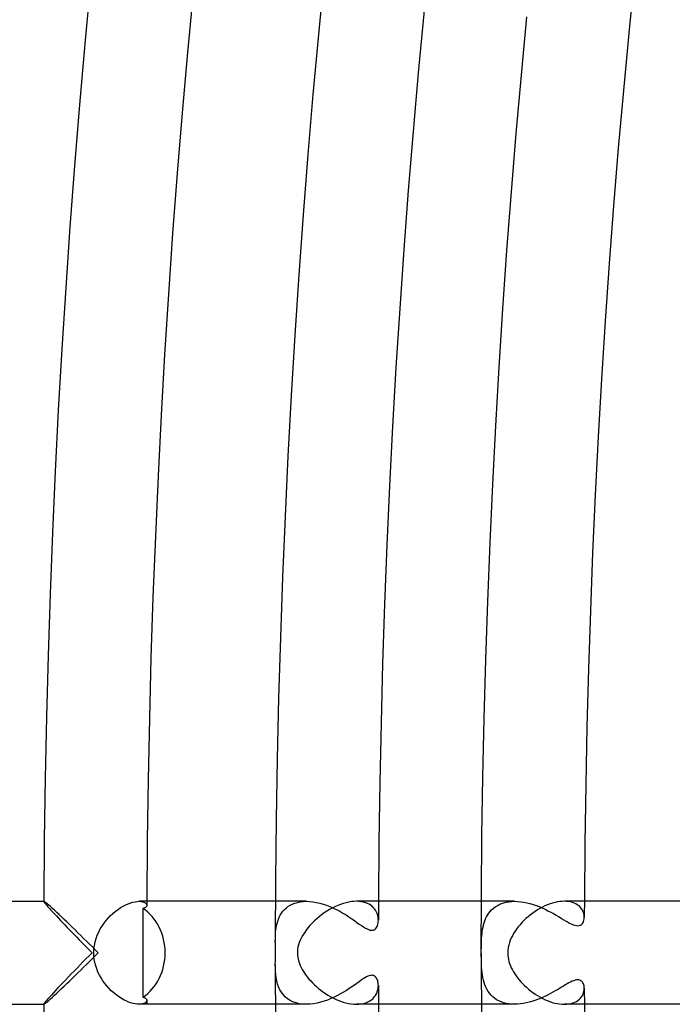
# Model space of a CAD drawing. Header units: millimetres. Extents: x -430 to 430, y -430 to 430.
# Tile 17 of 116: x -391 to -366, y -2 to 36. Entities that reach past the tile are written whole.
import ezdxf

# ---------------------------------------------------------------- set-up
doc = ezdxf.new("R2010")
doc.units = ezdxf.units.MM
doc.layers.add('HIDDEN', color=7, linetype='Continuous')
doc.layers.add('THICK', color=7, linetype='Continuous')

msp = doc.modelspace()

# ---------------------------------------------------------------- linework, layer by layer
at = {"layer": 'HIDDEN'}
for p, q in [((-389.995, 2), (-389.991, 2)), ((-389.994, 1.998), (-389.995, 1.998)), ((-389.995, 1.998), (-389.995, 1.997)), ((-389.993, 2), (-389.994, 1.999)), ((-389.994, 1.999), (-389.994, 1.998)), ((-389.992, 2), (-389.993, 2)), ((-389.991, 2), (-389.992, 2)), ((-389.976, 1.994), (-389.991, 2)), ((-389.948, 1.975), (-389.976, 1.994)), ((-389.909, 1.945), (-389.948, 1.975)), ((-389.86, 1.903), (-389.909, 1.945)), ((-386.292, 2), (-386.224, 1.996)), ((-386.224, 1.996), (-386.163, 1.986)), ((-386.163, 1.986), (-386.112, 1.971)), ((-386.112, 1.971), (-386.07, 1.95)), ((-386.07, 1.95), (-386.037, 1.927)), ((-386.037, 1.927), (-386.014, 1.9)), ((-379.795, 2), (-380.995, 2)), ((-380.34, 1.892), (-380.244, 1.93)), ((-380.244, 1.93), (-380.142, 1.96)), ((-380.142, 1.96), (-380.033, 1.982)), ((-380.033, 1.982), (-379.917, 1.995)), ((-379.917, 1.995), (-379.795, 2)), ((-379.795, 2), (-379.67, 1.996)), ((-379.67, 1.996), (-379.54, 1.982)), ((-379.54, 1.982), (-379.408, 1.96)), ((-379.408, 1.96), (-379.275, 1.93)), ((-379.275, 1.93), (-379.142, 1.892)), ((-377.754, 1.996), (-377.851, 2)), ((-377.663, 1.986), (-377.754, 1.996)), ((-377.578, 1.969), (-377.663, 1.986)), ((-377.498, 1.946), (-377.578, 1.969)), ((-377.425, 1.918), (-377.498, 1.946)), ((-377.358, 1.884), (-377.425, 1.918)), ((-371.704, 2), (-372.995, 2)), ((-372.219, 1.911), (-372.126, 1.942)), ((-372.126, 1.942), (-372.028, 1.967)), ((-372.028, 1.967), (-371.924, 1.985)), ((-371.924, 1.985), (-371.816, 1.996)), ((-371.816, 1.996), (-371.704, 2)), ((-371.704, 2), (-371.588, 1.996)), ((-371.588, 1.996), (-371.469, 1.986)), ((-371.469, 1.986), (-371.349, 1.968)), ((-371.349, 1.968), (-371.229, 1.944)), ((-371.229, 1.944), (-371.108, 1.914)), ((-371.108, 1.914), (-370.988, 1.878)), ((-369.685, 1.997), (-369.772, 2)), ((-369.603, 1.988), (-369.685, 1.997)), ((-369.526, 1.974), (-369.603, 1.988)), ((-369.454, 1.954), (-369.526, 1.974)), ((-369.388, 1.929), (-369.454, 1.954)), ((-369.327, 1.9), (-369.388, 1.929)), ((-389.801, 1.853), (-389.86, 1.903)), ((-389.733, 1.793), (-389.801, 1.853)), ((-389.659, 1.725), (-389.733, 1.793)), ((-389.577, 1.65), (-389.659, 1.725)), ((-389.49, 1.568), (-389.577, 1.65)), ((-389.398, 1.482), (-389.49, 1.568)), ((-386.141, 1.726), (-386.142, 1.436)), ((-386.114, 1.732), (-386.141, 1.726)), ((-386.089, 1.74), (-386.114, 1.732)), ((-386.067, 1.75), (-386.089, 1.74)), ((-386.048, 1.761), (-386.067, 1.75)), ((-386.032, 1.773), (-386.048, 1.761)), ((-386.019, 1.786), (-386.032, 1.773)), ((-386.009, 1.8), (-386.019, 1.786)), ((-386.014, 1.9), (-386, 1.873)), ((-386.002, 1.814), (-386.009, 1.8)), ((-385.997, 1.829), (-386.002, 1.814)), ((-386, 1.873), (-385.996, 1.845)), ((-385.996, 1.845), (-385.997, 1.829)), ((-380.806, 1.466), (-380.76, 1.54)), ((-380.76, 1.54), (-380.707, 1.611)), ((-380.707, 1.611), (-380.648, 1.678)), ((-380.648, 1.678), (-380.582, 1.74)), ((-380.582, 1.74), (-380.508, 1.797)), ((-380.508, 1.797), (-380.428, 1.848)), ((-380.428, 1.848), (-380.34, 1.892)), ((-379.142, 1.892), (-379.009, 1.847)), ((-379.009, 1.847), (-378.877, 1.796)), ((-378.877, 1.796), (-378.747, 1.739)), ((-378.747, 1.739), (-378.619, 1.677)), ((-378.619, 1.677), (-378.494, 1.611)), ((-378.494, 1.611), (-378.372, 1.541)), ((-378.372, 1.541), (-378.253, 1.469)), ((-377.298, 1.847), (-377.358, 1.884)), ((-377.243, 1.805), (-377.298, 1.847)), ((-377.194, 1.759), (-377.243, 1.805)), ((-377.151, 1.711), (-377.194, 1.759)), ((-377.113, 1.66), (-377.151, 1.711)), ((-377.082, 1.607), (-377.113, 1.66)), ((-377.055, 1.552), (-377.082, 1.607)), ((-377.034, 1.495), (-377.055, 1.552)), ((-372.752, 1.466), (-372.706, 1.537)), ((-372.706, 1.537), (-372.653, 1.604)), ((-372.653, 1.604), (-372.596, 1.667)), ((-372.596, 1.667), (-372.532, 1.726)), ((-372.532, 1.726), (-372.463, 1.78)), ((-372.463, 1.78), (-372.388, 1.829)), ((-372.388, 1.829), (-372.306, 1.873)), ((-372.306, 1.873), (-372.219, 1.911)), ((-370.988, 1.878), (-370.869, 1.837)), ((-370.869, 1.837), (-370.751, 1.792)), ((-370.751, 1.792), (-370.635, 1.743)), ((-370.635, 1.743), (-370.52, 1.691)), ((-370.52, 1.691), (-370.409, 1.636)), ((-370.409, 1.636), (-370.3, 1.579)), ((-370.3, 1.579), (-370.194, 1.521)), ((-369.271, 1.868), (-369.327, 1.9)), ((-369.221, 1.832), (-369.271, 1.868)), ((-369.176, 1.792), (-369.221, 1.832)), ((-369.137, 1.75), (-369.176, 1.792)), ((-369.102, 1.706), (-369.137, 1.75)), ((-369.073, 1.661), (-369.102, 1.706)), ((-369.049, 1.614), (-369.073, 1.661)), ((-369.03, 1.566), (-369.049, 1.614)), ((-369.015, 1.519), (-369.03, 1.566)), ((-389.302, 1.391), (-389.398, 1.482)), ((-389.202, 1.296), (-389.302, 1.391)), ((-389.1, 1.198), (-389.202, 1.296)), ((-388.995, 1.097), (-389.1, 1.198)), ((-386.143, 1.148), (-386.144, 0.86)), ((-386.142, 1.436), (-386.143, 1.148)), ((-380.933, 1.144), (-380.909, 1.228)), ((-380.909, 1.228), (-380.88, 1.309)), ((-380.88, 1.309), (-380.846, 1.389)), ((-380.846, 1.389), (-380.806, 1.466)), ((-378.253, 1.469), (-378.138, 1.396)), ((-378.138, 1.396), (-378.03, 1.323)), ((-378.03, 1.323), (-377.926, 1.251)), ((-377.926, 1.251), (-377.829, 1.182)), ((-377.829, 1.182), (-377.738, 1.118)), ((-377.018, 1.438), (-377.034, 1.495)), ((-377.006, 1.381), (-377.018, 1.438)), ((-377.017, 1.111), (-377.007, 1.161)), ((-377.007, 1.161), (-377, 1.214)), ((-377, 1.324), (-377.006, 1.381)), ((-376.998, 1.269), (-377, 1.324)), ((-377, 1.214), (-376.998, 1.269)), ((-372.912, 1.08), (-372.889, 1.161)), ((-372.889, 1.161), (-372.862, 1.24)), ((-372.862, 1.24), (-372.83, 1.318)), ((-372.83, 1.318), (-372.794, 1.393)), ((-372.794, 1.393), (-372.752, 1.466)), ((-370.194, 1.521), (-370.092, 1.462)), ((-370.092, 1.462), (-369.994, 1.405)), ((-369.994, 1.405), (-369.901, 1.349)), ((-369.901, 1.349), (-369.812, 1.295)), ((-369.812, 1.295), (-369.728, 1.245)), ((-369.728, 1.245), (-369.648, 1.198)), ((-369.648, 1.198), (-369.573, 1.157)), ((-369.573, 1.157), (-369.501, 1.12)), ((-369.073, 1.134), (-369.046, 1.175)), ((-369.046, 1.175), (-369.025, 1.221)), ((-369.025, 1.221), (-369.01, 1.271)), ((-369.005, 1.471), (-369.015, 1.519)), ((-369.01, 1.271), (-369.001, 1.324)), ((-368.999, 1.425), (-369.005, 1.471)), ((-369.001, 1.324), (-368.997, 1.379)), ((-368.997, 1.379), (-368.999, 1.425)), ((-388.888, 0.993), (-388.995, 1.097)), ((-388.779, 0.887), (-388.888, 0.993)), ((-388.67, 0.78), (-388.779, 0.887)), ((-388.559, 0.671), (-388.67, 0.78)), ((-386.144, 0.86), (-386.144, 0.573)), ((-380.994, 0.717), (-380.988, 0.803)), ((-380.988, 0.803), (-380.979, 0.889)), ((-380.979, 0.889), (-380.967, 0.975)), ((-380.967, 0.975), (-380.952, 1.06)), ((-380.952, 1.06), (-380.933, 1.144)), ((-377.738, 1.118), (-377.652, 1.058)), ((-377.652, 1.058), (-377.572, 1.005)), ((-377.572, 1.005), (-377.5, 0.961)), ((-377.5, 0.961), (-377.436, 0.926)), ((-377.436, 0.926), (-377.38, 0.9)), ((-377.38, 0.9), (-377.329, 0.884)), ((-377.329, 0.884), (-377.282, 0.874)), ((-377.282, 0.874), (-377.238, 0.873)), ((-377.238, 0.873), (-377.196, 0.881)), ((-377.196, 0.881), (-377.159, 0.896)), ((-377.159, 0.896), (-377.125, 0.919)), ((-377.125, 0.919), (-377.096, 0.948)), ((-377.096, 0.948), (-377.07, 0.983)), ((-377.07, 0.983), (-377.049, 1.022)), ((-377.049, 1.022), (-377.031, 1.065)), ((-377.031, 1.065), (-377.017, 1.111)), ((-372.971, 0.748), (-372.96, 0.833)), ((-372.96, 0.833), (-372.947, 0.916)), ((-372.947, 0.916), (-372.931, 0.998)), ((-372.931, 0.998), (-372.912, 1.08)), ((-369.501, 1.12), (-369.431, 1.09)), ((-369.431, 1.09), (-369.365, 1.067)), ((-369.365, 1.067), (-369.302, 1.054)), ((-369.302, 1.054), (-369.245, 1.05)), ((-369.245, 1.05), (-369.192, 1.057)), ((-369.192, 1.057), (-369.146, 1.074)), ((-369.146, 1.074), (-369.106, 1.1)), ((-369.106, 1.1), (-369.073, 1.134)), ((-388.447, 0.561), (-388.559, 0.671)), ((-388.334, 0.45), (-388.447, 0.561)), ((-388.221, 0.338), (-388.334, 0.45)), ((-386.144, 0.573), (-386.144, 0.286)), ((-381, 0.459), (-380.999, 0.545)), ((-380.999, 0.545), (-380.997, 0.631)), ((-380.997, 0.631), (-380.994, 0.717)), ((-372.996, 0.29), (-372.994, 0.385)), ((-372.994, 0.385), (-372.99, 0.479)), ((-372.99, 0.479), (-372.986, 0.571)), ((-372.986, 0.571), (-372.979, 0.66)), ((-372.979, 0.66), (-372.971, 0.748)), ((-388.108, 0.226), (-388.221, 0.338)), ((-387.995, 0.113), (-388.108, 0.226)), ((-387.883, 0), (-387.995, 0.113)), ((-386.144, 0.286), (-386.144, 0)), ((-386.144, 0), (-386.144, -0.286)), ((-372.998, 0.098), (-372.997, 0.194)), ((-372.998, 0), (-372.998, 0.098)), ((-372.997, 0.194), (-372.996, 0.29)), ((-388.334, -0.45), (-388.221, -0.338)), ((-388.221, -0.338), (-388.108, -0.226)), ((-388.108, -0.226), (-387.995, -0.113)), ((-387.995, -0.113), (-387.883, 0)), ((-386.144, -0.286), (-386.144, -0.573)), ((-372.998, -0.061), (-372.998, 0)), ((-372.998, -0.127), (-372.998, -0.061)), ((-372.997, -0.2), (-372.998, -0.127)), ((-372.996, -0.281), (-372.997, -0.2)), ((-372.994, -0.368), (-372.996, -0.281)), ((-372.991, -0.463), (-372.994, -0.368)), ((-388.67, -0.78), (-388.559, -0.671)), ((-388.559, -0.671), (-388.447, -0.561)), ((-388.447, -0.561), (-388.334, -0.45)), ((-386.144, -0.573), (-386.144, -0.86)), ((-380.998, -0.587), (-381, -0.459)), ((-380.993, -0.716), (-380.998, -0.587)), ((-380.984, -0.843), (-380.993, -0.716)), ((-372.986, -0.564), (-372.991, -0.463)), ((-372.979, -0.666), (-372.986, -0.564)), ((-372.969, -0.766), (-372.979, -0.666)), ((-389.1, -1.198), (-388.995, -1.097)), ((-388.995, -1.097), (-388.888, -0.993)), ((-388.888, -0.993), (-388.779, -0.887)), ((-388.779, -0.887), (-388.67, -0.78)), ((-386.144, -0.86), (-386.143, -1.148)), ((-380.968, -0.969), (-380.984, -0.843)), ((-380.945, -1.092), (-380.968, -0.969)), ((-380.914, -1.212), (-380.945, -1.092)), ((-377.747, -1.124), (-377.833, -1.186)), ((-377.666, -1.068), (-377.747, -1.124)), ((-377.591, -1.017), (-377.666, -1.068)), ((-377.522, -0.974), (-377.591, -1.017)), ((-377.46, -0.938), (-377.522, -0.974)), ((-377.404, -0.911), (-377.46, -0.938)), ((-377.353, -0.891), (-377.404, -0.911)), ((-377.305, -0.878), (-377.353, -0.891)), ((-377.261, -0.873), (-377.305, -0.878)), ((-377.22, -0.875), (-377.261, -0.873)), ((-377.183, -0.885), (-377.22, -0.875)), ((-377.15, -0.901), (-377.183, -0.885)), ((-377.121, -0.923), (-377.15, -0.901)), ((-377.095, -0.95), (-377.121, -0.923)), ((-377.072, -0.981), (-377.095, -0.95)), ((-377.052, -1.015), (-377.072, -0.981)), ((-377.036, -1.053), (-377.052, -1.015)), ((-377.022, -1.093), (-377.036, -1.053)), ((-377.012, -1.135), (-377.022, -1.093)), ((-377.004, -1.178), (-377.012, -1.135)), ((-372.955, -0.866), (-372.969, -0.766)), ((-372.938, -0.964), (-372.955, -0.866)), ((-372.917, -1.06), (-372.938, -0.964)), ((-372.891, -1.154), (-372.917, -1.06)), ((-369.531, -1.135), (-369.597, -1.17)), ((-369.468, -1.106), (-369.531, -1.135)), ((-369.409, -1.082), (-369.468, -1.106)), ((-369.352, -1.064), (-369.409, -1.082)), ((-369.299, -1.053), (-369.352, -1.064)), ((-369.249, -1.05), (-369.299, -1.053)), ((-369.205, -1.054), (-369.249, -1.05)), ((-369.164, -1.066), (-369.205, -1.054)), ((-369.129, -1.084), (-369.164, -1.066)), ((-369.098, -1.108), (-369.129, -1.084)), ((-369.072, -1.136), (-369.098, -1.108)), ((-369.05, -1.169), (-369.072, -1.136)), ((-389.49, -1.568), (-389.398, -1.482)), ((-389.398, -1.482), (-389.302, -1.391)), ((-389.302, -1.391), (-389.202, -1.296)), ((-389.202, -1.296), (-389.1, -1.198)), ((-386.143, -1.148), (-386.142, -1.436)), ((-386.142, -1.436), (-386.141, -1.726)), ((-380.873, -1.326), (-380.914, -1.212)), ((-380.824, -1.433), (-380.873, -1.326)), ((-380.765, -1.533), (-380.824, -1.433)), ((-378.351, -1.529), (-378.468, -1.596)), ((-378.237, -1.459), (-378.351, -1.529)), ((-378.128, -1.389), (-378.237, -1.459)), ((-378.024, -1.319), (-378.128, -1.389)), ((-377.926, -1.251), (-378.024, -1.319)), ((-377.833, -1.186), (-377.926, -1.251)), ((-377.047, -1.531), (-377.025, -1.465)), ((-377.025, -1.465), (-377.009, -1.399)), ((-377.009, -1.399), (-377.001, -1.333)), ((-377, -1.223), (-377.004, -1.178)), ((-377.001, -1.333), (-376.998, -1.269)), ((-376.998, -1.269), (-377, -1.223)), ((-372.86, -1.245), (-372.891, -1.154)), ((-372.823, -1.333), (-372.86, -1.245)), ((-372.781, -1.417), (-372.823, -1.333)), ((-372.733, -1.497), (-372.781, -1.417)), ((-372.679, -1.572), (-372.733, -1.497)), ((-370.127, -1.483), (-370.215, -1.533)), ((-370.042, -1.433), (-370.127, -1.483)), ((-369.961, -1.385), (-370.042, -1.433)), ((-369.883, -1.338), (-369.961, -1.385)), ((-369.809, -1.293), (-369.883, -1.338)), ((-369.736, -1.249), (-369.809, -1.293)), ((-369.665, -1.208), (-369.736, -1.249)), ((-369.597, -1.17), (-369.665, -1.208)), ((-369.031, -1.205), (-369.05, -1.169)), ((-369.017, -1.244), (-369.031, -1.205)), ((-369.023, -1.547), (-369.009, -1.491)), ((-369.006, -1.287), (-369.017, -1.244)), ((-369.009, -1.491), (-369, -1.434)), ((-369, -1.332), (-369.006, -1.287)), ((-368.997, -1.379), (-369, -1.332)), ((-369, -1.434), (-368.997, -1.379)), ((-389.909, -1.945), (-389.86, -1.903)), ((-389.86, -1.903), (-389.801, -1.853)), ((-389.801, -1.853), (-389.733, -1.793)), ((-389.733, -1.793), (-389.659, -1.725)), ((-389.659, -1.725), (-389.577, -1.65)), ((-389.577, -1.65), (-389.49, -1.568)), ((-386.141, -1.726), (-386.114, -1.732)), ((-386.114, -1.732), (-386.089, -1.74)), ((-386.089, -1.74), (-386.067, -1.75)), ((-386.067, -1.75), (-386.048, -1.761)), ((-386.048, -1.761), (-386.032, -1.773)), ((-386.014, -1.901), (-386.038, -1.927)), ((-386.032, -1.773), (-386.019, -1.786)), ((-386.019, -1.786), (-386.009, -1.8)), ((-386, -1.873), (-386.014, -1.901)), ((-386.009, -1.8), (-386.002, -1.814)), ((-386.002, -1.814), (-385.997, -1.829)), ((-385.996, -1.845), (-386, -1.873)), ((-385.997, -1.829), (-385.996, -1.845)), ((-380.695, -1.625), (-380.765, -1.533)), ((-380.616, -1.709), (-380.695, -1.625)), ((-380.526, -1.784), (-380.616, -1.709)), ((-380.426, -1.849), (-380.526, -1.784)), ((-380.316, -1.903), (-380.426, -1.849)), ((-380.195, -1.946), (-380.316, -1.903)), ((-379.107, -1.881), (-379.243, -1.921)), ((-378.973, -1.834), (-379.107, -1.881)), ((-378.842, -1.781), (-378.973, -1.834)), ((-378.714, -1.723), (-378.842, -1.781)), ((-378.589, -1.661), (-378.714, -1.723)), ((-378.468, -1.596), (-378.589, -1.661)), ((-377.478, -1.939), (-377.4, -1.906)), ((-377.4, -1.906), (-377.328, -1.866)), ((-377.328, -1.866), (-377.263, -1.821)), ((-377.263, -1.821), (-377.205, -1.771)), ((-377.205, -1.771), (-377.155, -1.716)), ((-377.155, -1.716), (-377.112, -1.657)), ((-377.112, -1.657), (-377.076, -1.595)), ((-377.076, -1.595), (-377.047, -1.531)), ((-372.619, -1.642), (-372.679, -1.572)), ((-372.553, -1.707), (-372.619, -1.642)), ((-372.481, -1.767), (-372.553, -1.707)), ((-372.403, -1.82), (-372.481, -1.767)), ((-372.319, -1.867), (-372.403, -1.82)), ((-372.228, -1.907), (-372.319, -1.867)), ((-372.132, -1.941), (-372.228, -1.907)), ((-371.03, -1.891), (-371.141, -1.922)), ((-370.92, -1.855), (-371.03, -1.891)), ((-370.811, -1.816), (-370.92, -1.855)), ((-370.705, -1.773), (-370.811, -1.816)), ((-370.6, -1.728), (-370.705, -1.773)), ((-370.499, -1.681), (-370.6, -1.728)), ((-370.401, -1.632), (-370.499, -1.681)), ((-370.306, -1.583), (-370.401, -1.632)), ((-370.215, -1.533), (-370.306, -1.583)), ((-369.365, -1.919), (-369.3, -1.886)), ((-369.3, -1.886), (-369.242, -1.848)), ((-369.242, -1.848), (-369.19, -1.805)), ((-369.19, -1.805), (-369.144, -1.759)), ((-369.144, -1.759), (-369.104, -1.709)), ((-369.104, -1.709), (-369.071, -1.657)), ((-369.071, -1.657), (-369.044, -1.603)), ((-369.044, -1.603), (-369.023, -1.547)), ((-389.995, -1.997), (-389.995, -1.998)), ((-389.995, -1.998), (-389.994, -1.998)), ((-389.995, -2), (-389.991, -2)), ((-389.994, -1.998), (-389.994, -1.999)), ((-389.994, -1.999), (-389.993, -2)), ((-389.993, -2), (-389.992, -2)), ((-389.992, -2), (-389.991, -2)), ((-389.991, -2), (-389.976, -1.994)), ((-389.976, -1.994), (-389.948, -1.975)), ((-389.948, -1.975), (-389.909, -1.945)), ((-386.224, -1.996), (-386.293, -2)), ((-386.164, -1.986), (-386.224, -1.996)), ((-386.113, -1.971), (-386.164, -1.986)), ((-386.07, -1.951), (-386.113, -1.971)), ((-386.038, -1.927), (-386.07, -1.951)), ((-379.795, -2), (-380.995, -2)), ((-380.068, -1.976), (-380.195, -1.946)), ((-379.933, -1.994), (-380.068, -1.976)), ((-379.792, -2), (-379.933, -1.994)), ((-379.656, -1.995), (-379.792, -2)), ((-379.519, -1.979), (-379.656, -1.995)), ((-379.38, -1.954), (-379.519, -1.979)), ((-379.243, -1.921), (-379.38, -1.954)), ((-377.852, -2), (-377.751, -1.996)), ((-377.751, -1.996), (-377.654, -1.984)), ((-377.654, -1.984), (-377.563, -1.965)), ((-377.563, -1.965), (-377.478, -1.939)), ((-371.704, -2), (-372.995, -2)), ((-372.031, -1.967), (-372.132, -1.941)), ((-371.925, -1.985), (-372.031, -1.967)), ((-371.816, -1.996), (-371.925, -1.985)), ((-371.704, -2), (-371.816, -1.996)), ((-371.592, -1.997), (-371.704, -2)), ((-371.48, -1.987), (-371.592, -1.997)), ((-371.367, -1.971), (-371.48, -1.987)), ((-371.253, -1.949), (-371.367, -1.971)), ((-371.141, -1.922), (-371.253, -1.949)), ((-369.772, -2), (-369.681, -1.997)), ((-369.681, -1.997), (-369.593, -1.987)), ((-369.593, -1.987), (-369.511, -1.97)), ((-369.511, -1.97), (-369.435, -1.947)), ((-369.435, -1.947), (-369.365, -1.919))]:
    msp.add_line(p, q, dxfattribs=at)
for radius, start, end in [(386, 179.70311, 179.7262), (377, 179.69607, 179.80716), (369, 179.68948, 179.78591), (377, 180.19284, 180.30393), (369, 180.21409, 180.31052), (386, 180.2738, 180.29689)]:
    msp.add_arc((0, 0), radius, start, end, dxfattribs=at)
for start_param, end_param in [(-1.570796, -0.529889), (-2.611704, -1.570796)]:
    msp.add_ellipse((-387.024, 0), major_axis=(0, 2), ratio=0.872714, start_param=start_param, end_param=end_param, dxfattribs=at)
at = {"layer": 'THICK'}
for p, q in [((-371.44, 34.083), (-371.225, 36.348)), ((-371.641, 31.816), (-371.44, 34.083)), ((-371.828, 29.549), (-371.641, 31.816)), ((-372.001, 27.28), (-371.828, 29.549)), ((-372.161, 25.01), (-372.001, 27.28)), ((-372.306, 22.74), (-372.161, 25.01)), ((-372.438, 20.468), (-372.306, 22.74)), ((-372.556, 18.196), (-372.438, 20.468)), ((-372.66, 15.923), (-372.556, 18.196)), ((-372.75, 13.649), (-372.66, 15.923)), ((-372.827, 11.375), (-372.75, 13.649)), ((-372.889, 9.101), (-372.827, 11.375)), ((-372.938, 6.826), (-372.889, 9.101)), ((-372.972, 4.551), (-372.938, 6.826)), ((-372.993, 2.275), (-372.972, 4.551)), ((-422, 2), (-389.995, 2)), ((-389.995, 1.997), (-389.99, 1.983)), ((-389.99, 1.983), (-389.975, 1.961)), ((-389.975, 1.961), (-389.952, 1.929)), ((-389.952, 1.929), (-389.919, 1.889)), ((-386.713, 1.907), (-386.619, 1.942)), ((-386.619, 1.942), (-386.529, 1.968)), ((-386.529, 1.968), (-386.443, 1.986)), ((-386.443, 1.986), (-386.364, 1.997)), ((-386.364, 1.997), (-386.292, 2)), ((-380.995, 2), (-386.293, 2)), ((-378.361, 1.917), (-378.469, 1.881)), ((-378.254, 1.947), (-378.361, 1.917)), ((-378.149, 1.97), (-378.254, 1.947)), ((-378.046, 1.987), (-378.149, 1.97)), ((-377.947, 1.997), (-378.046, 1.987)), ((-377.851, 2), (-377.947, 1.997)), ((-372.995, 2), (-377.851, 2)), ((-373, 0), (-372.993, 2.275)), ((-370.232, 1.928), (-370.329, 1.897)), ((-370.135, 1.954), (-370.232, 1.928)), ((-370.04, 1.974), (-370.135, 1.954)), ((-369.948, 1.989), (-370.04, 1.974)), ((-369.858, 1.997), (-369.948, 1.989)), ((-369.772, 2), (-369.858, 1.997)), ((-364.995, 2), (-369.772, 2)), ((-389.919, 1.889), (-389.879, 1.841)), ((-389.879, 1.841), (-389.832, 1.786)), ((-389.832, 1.786), (-389.778, 1.725)), ((-389.778, 1.725), (-389.717, 1.658)), ((-389.717, 1.658), (-389.652, 1.587)), ((-389.652, 1.587), (-389.582, 1.51)), ((-387.399, 1.444), (-387.306, 1.531)), ((-387.306, 1.531), (-387.209, 1.612)), ((-387.209, 1.612), (-387.11, 1.686)), ((-387.11, 1.686), (-387.01, 1.753)), ((-387.01, 1.753), (-386.91, 1.813)), ((-386.91, 1.813), (-386.81, 1.864)), ((-386.81, 1.864), (-386.713, 1.907)), ((-379.102, 1.548), (-379.202, 1.476)), ((-379.001, 1.616), (-379.102, 1.548)), ((-378.897, 1.679), (-379.001, 1.616)), ((-378.791, 1.738), (-378.897, 1.679)), ((-378.684, 1.791), (-378.791, 1.738)), ((-378.577, 1.839), (-378.684, 1.791)), ((-378.469, 1.881), (-378.577, 1.839)), ((-371, 1.54), (-371.09, 1.473)), ((-370.908, 1.604), (-371, 1.54)), ((-370.814, 1.664), (-370.908, 1.604)), ((-370.719, 1.72), (-370.814, 1.664)), ((-370.622, 1.771), (-370.719, 1.72)), ((-370.525, 1.818), (-370.622, 1.771)), ((-370.427, 1.86), (-370.525, 1.818)), ((-370.329, 1.897), (-370.427, 1.86)), ((-389.582, 1.51), (-389.507, 1.431)), ((-389.507, 1.431), (-389.429, 1.347)), ((-389.429, 1.347), (-389.348, 1.261)), ((-389.348, 1.261), (-389.264, 1.172)), ((-389.264, 1.172), (-389.176, 1.081)), ((-387.73, 1.04), (-387.655, 1.148)), ((-387.655, 1.148), (-387.575, 1.252)), ((-387.575, 1.252), (-387.489, 1.351)), ((-387.489, 1.351), (-387.399, 1.444)), ((-379.572, 1.151), (-379.655, 1.061)), ((-379.484, 1.237), (-379.572, 1.151)), ((-379.394, 1.321), (-379.484, 1.237)), ((-379.299, 1.4), (-379.394, 1.321)), ((-379.202, 1.476), (-379.299, 1.4)), ((-371.422, 1.171), (-371.495, 1.09)), ((-371.344, 1.25), (-371.422, 1.171)), ((-371.262, 1.327), (-371.344, 1.25)), ((-371.178, 1.402), (-371.262, 1.327)), ((-371.09, 1.473), (-371.178, 1.402)), ((-389.176, 1.081), (-389.087, 0.988)), ((-389.087, 0.988), (-388.996, 0.893)), ((-388.996, 0.893), (-388.903, 0.797)), ((-388.903, 0.797), (-388.808, 0.7)), ((-387.917, 0.684), (-387.861, 0.808)), ((-387.861, 0.808), (-387.799, 0.927)), ((-387.799, 0.927), (-387.73, 1.04)), ((-379.872, 0.782), (-379.932, 0.687)), ((-379.805, 0.876), (-379.872, 0.782)), ((-379.733, 0.97), (-379.805, 0.876)), ((-379.655, 1.061), (-379.733, 0.97)), ((-371.688, 0.838), (-371.742, 0.752)), ((-371.628, 0.923), (-371.688, 0.838)), ((-371.564, 1.007), (-371.628, 0.923)), ((-371.495, 1.09), (-371.564, 1.007)), ((-388.808, 0.7), (-388.712, 0.602)), ((-388.712, 0.602), (-388.615, 0.503)), ((-388.615, 0.503), (-388.517, 0.403)), ((-388.517, 0.403), (-388.418, 0.303)), ((-388.031, 0.283), (-388.003, 0.421)), ((-388.003, 0.421), (-387.964, 0.555)), ((-387.964, 0.555), (-387.917, 0.684)), ((-381, 0.415), (-381, 0.459)), ((-380.999, 0.371), (-381, 0.415)), ((-380.069, 0.399), (-380.099, 0.308)), ((-380.031, 0.495), (-380.069, 0.399)), ((-379.985, 0.591), (-380.031, 0.495)), ((-379.932, 0.687), (-379.985, 0.591)), ((-371.907, 0.394), (-371.934, 0.297)), ((-371.874, 0.487), (-371.907, 0.394)), ((-371.835, 0.577), (-371.874, 0.487)), ((-371.791, 0.665), (-371.835, 0.577)), ((-371.742, 0.752), (-371.791, 0.665)), ((-388.418, 0.303), (-388.318, 0.202)), ((-388.318, 0.202), (-388.218, 0.101)), ((-388.117, 0), (-388.236, -0.119)), ((-388.218, 0.101), (-388.117, 0)), ((-388.054, 0), (-388.049, 0.141)), ((-388.05, -0.128), (-388.054, 0)), ((-388.049, 0.141), (-388.031, 0.283)), ((-380.999, 0.326), (-380.999, 0.371)), ((-380.999, 0.28), (-380.999, 0.326)), ((-380.998, 0.234), (-380.999, 0.28)), ((-380.998, 0.187), (-380.998, 0.234)), ((-380.997, 0.14), (-380.998, 0.187)), ((-380.997, 0.094), (-380.997, 0.14)), ((-380.997, 0.047), (-380.997, 0.094)), ((-380.997, 0), (-380.997, 0.047)), ((-380.14, 0.07), (-380.143, 0)), ((-380.143, 0), (-380.139, -0.084)), ((-380.133, 0.144), (-380.14, 0.07)), ((-380.12, 0.223), (-380.133, 0.144)), ((-380.099, 0.308), (-380.12, 0.223)), ((-371.967, 0.101), (-371.971, 0)), ((-371.954, 0.2), (-371.967, 0.101)), ((-371.934, 0.297), (-371.954, 0.2)), ((-388.472, -0.357), (-388.588, -0.475)), ((-388.355, -0.239), (-388.472, -0.357)), ((-388.236, -0.119), (-388.355, -0.239)), ((-388.035, -0.255), (-388.05, -0.128)), ((-388.012, -0.381), (-388.035, -0.255)), ((-387.979, -0.506), (-388.012, -0.381)), ((-381, -0.403), (-380.999, -0.35)), ((-380.999, -0.25), (-380.998, -0.203)), ((-380.999, -0.299), (-380.999, -0.25)), ((-380.999, -0.35), (-380.999, -0.299)), ((-380.998, -0.159), (-380.997, -0.117)), ((-380.998, -0.203), (-380.998, -0.159)), ((-380.997, -0.038), (-380.997, 0)), ((-380.997, -0.076), (-380.997, -0.038)), ((-380.997, -0.117), (-380.997, -0.076)), ((-380.139, -0.084), (-380.13, -0.167)), ((-380.13, -0.167), (-380.114, -0.25)), ((-380.114, -0.25), (-380.092, -0.332)), ((-380.092, -0.332), (-380.064, -0.414)), ((-371.971, 0), (-371.968, -0.086)), ((-371.968, -0.086), (-371.959, -0.171)), ((-371.959, -0.171), (-371.944, -0.255)), ((-371.944, -0.255), (-371.924, -0.338)), ((-371.924, -0.338), (-371.898, -0.421)), ((-388.817, -0.709), (-388.928, -0.823)), ((-388.703, -0.593), (-388.817, -0.709)), ((-388.588, -0.475), (-388.703, -0.593)), ((-387.938, -0.628), (-387.979, -0.506)), ((-387.889, -0.748), (-387.938, -0.628)), ((-387.833, -0.864), (-387.889, -0.748)), ((-381, -0.459), (-381, -0.403)), ((-380.064, -0.414), (-380.032, -0.494)), ((-380.032, -0.494), (-379.995, -0.572)), ((-379.995, -0.572), (-379.954, -0.648)), ((-379.954, -0.648), (-379.91, -0.723)), ((-379.91, -0.723), (-379.862, -0.796)), ((-371.898, -0.421), (-371.868, -0.502)), ((-371.868, -0.502), (-371.832, -0.583)), ((-371.832, -0.583), (-371.792, -0.664)), ((-371.792, -0.664), (-371.747, -0.743)), ((-371.747, -0.743), (-371.699, -0.821)), ((-389.144, -1.047), (-389.248, -1.156)), ((-389.037, -0.936), (-389.144, -1.047)), ((-388.928, -0.823), (-389.037, -0.936)), ((-387.77, -0.976), (-387.833, -0.864)), ((-387.7, -1.084), (-387.77, -0.976)), ((-387.625, -1.188), (-387.7, -1.084)), ((-379.862, -0.796), (-379.81, -0.871)), ((-379.81, -0.871), (-379.753, -0.945)), ((-379.753, -0.945), (-379.692, -1.019)), ((-379.692, -1.019), (-379.626, -1.093)), ((-379.626, -1.093), (-379.556, -1.167)), ((-371.699, -0.821), (-371.646, -0.898)), ((-371.646, -0.898), (-371.59, -0.974)), ((-371.59, -0.974), (-371.529, -1.05)), ((-371.529, -1.05), (-371.465, -1.124)), ((-371.465, -1.124), (-371.396, -1.198)), ((-389.535, -1.46), (-389.621, -1.552)), ((-389.444, -1.363), (-389.535, -1.46)), ((-389.348, -1.261), (-389.444, -1.363)), ((-389.248, -1.156), (-389.348, -1.261)), ((-387.545, -1.287), (-387.625, -1.188)), ((-387.46, -1.382), (-387.545, -1.287)), ((-387.372, -1.471), (-387.46, -1.382)), ((-387.28, -1.554), (-387.372, -1.471)), ((-379.556, -1.167), (-379.482, -1.239)), ((-379.482, -1.239), (-379.404, -1.311)), ((-379.404, -1.311), (-379.323, -1.381)), ((-379.323, -1.381), (-379.237, -1.45)), ((-379.237, -1.45), (-379.148, -1.516)), ((-379.148, -1.516), (-379.057, -1.579)), ((-371.396, -1.198), (-371.324, -1.27)), ((-371.324, -1.27), (-371.248, -1.34)), ((-371.248, -1.34), (-371.169, -1.409)), ((-371.169, -1.409), (-371.086, -1.476)), ((-371.086, -1.476), (-371, -1.54)), ((-389.935, -1.908), (-389.968, -1.95)), ((-389.891, -1.855), (-389.935, -1.908)), ((-389.836, -1.791), (-389.891, -1.855)), ((-389.772, -1.719), (-389.836, -1.791)), ((-389.7, -1.639), (-389.772, -1.719)), ((-389.621, -1.552), (-389.7, -1.639)), ((-387.185, -1.631), (-387.28, -1.554)), ((-387.088, -1.702), (-387.185, -1.631)), ((-386.991, -1.765), (-387.088, -1.702)), ((-386.894, -1.822), (-386.991, -1.765)), ((-386.797, -1.87), (-386.894, -1.822)), ((-386.702, -1.911), (-386.797, -1.87)), ((-386.611, -1.944), (-386.702, -1.911)), ((-379.057, -1.579), (-378.963, -1.639)), ((-378.963, -1.639), (-378.867, -1.696)), ((-378.867, -1.696), (-378.769, -1.749)), ((-378.769, -1.749), (-378.668, -1.798)), ((-378.668, -1.798), (-378.566, -1.843)), ((-378.566, -1.843), (-378.463, -1.883)), ((-378.463, -1.883), (-378.36, -1.917)), ((-371, -1.54), (-370.912, -1.602)), ((-370.912, -1.602), (-370.821, -1.66)), ((-370.821, -1.66), (-370.728, -1.715)), ((-370.728, -1.715), (-370.633, -1.766)), ((-370.633, -1.766), (-370.538, -1.812)), ((-370.538, -1.812), (-370.44, -1.855)), ((-370.44, -1.855), (-370.342, -1.892)), ((-370.342, -1.892), (-370.244, -1.924)), ((-422, -2), (-389.995, -2)), ((-389.988, -1.98), (-389.995, -1.997)), ((-389.968, -1.95), (-389.988, -1.98)), ((-386.523, -1.969), (-386.611, -1.944)), ((-386.441, -1.987), (-386.523, -1.969)), ((-386.364, -1.997), (-386.441, -1.987)), ((-386.293, -2), (-386.364, -1.997)), ((-380.995, -2), (-386.293, -2)), ((-378.36, -1.917), (-378.257, -1.946)), ((-378.257, -1.946), (-378.153, -1.969)), ((-378.153, -1.969), (-378.05, -1.986)), ((-378.05, -1.986), (-377.95, -1.997)), ((-377.95, -1.997), (-377.852, -2)), ((-372.995, -2), (-377.851, -2)), ((-370.244, -1.924), (-370.147, -1.951)), ((-370.147, -1.951), (-370.051, -1.972)), ((-370.051, -1.972), (-369.955, -1.988)), ((-369.955, -1.988), (-369.862, -1.997)), ((-369.862, -1.997), (-369.772, -2)), ((-364.995, -2), (-369.772, -2))]:
    msp.add_line(p, q, dxfattribs=at)
for radius, start, end in [(390, 135.29333, 179.70667), (386, 135.29688, 179.70311), (381, 135.06907, 179.93098), (377, 135.30398, 179.69607), (369, 135.31057, 179.68948), (373, 179.99998, 0), (381, 180.06902, 224.93093), (390, 180.29333, 224.70667), (377, 180.30393, 224.69602), (369, 180.31052, 224.68943)]:
    msp.add_arc((0, 0), radius, start, end, dxfattribs=at)

doc.saveas('drawing.dxf')
